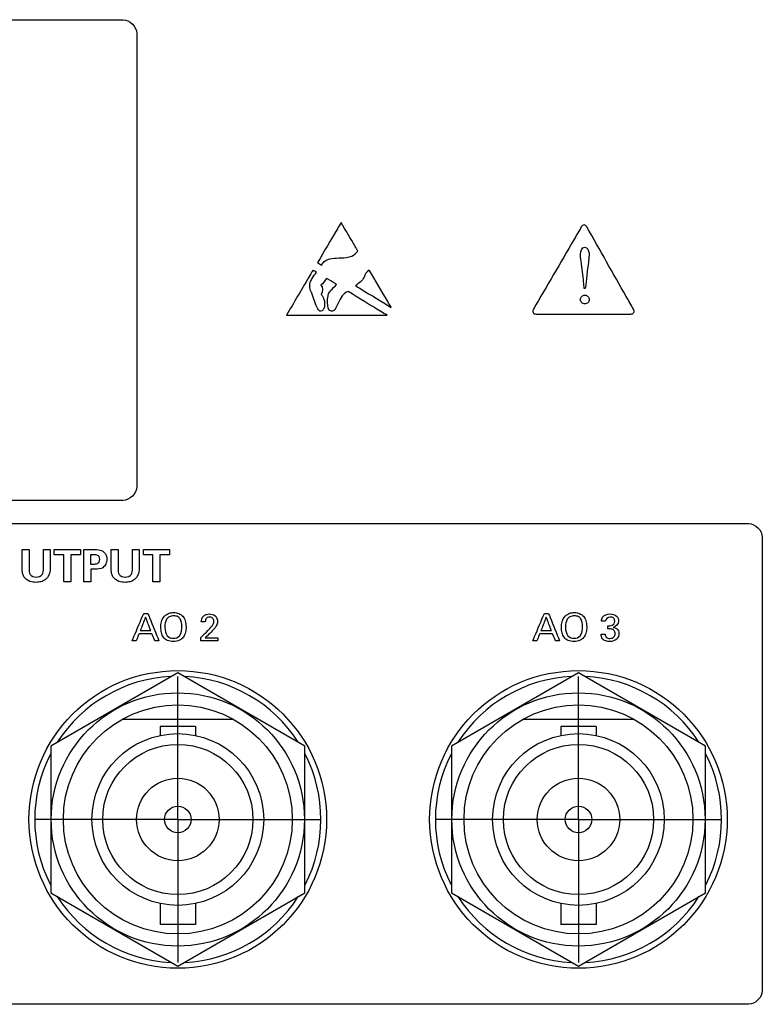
# Model space of a CAD drawing. Header units: inches. Extents: x 0 to 34, y 0 to 22.
# Tile 43 of 119: x 15.1 to 16.7, y 14.4 to 16.5. Entities that reach past the tile are written whole.
import ezdxf

# ---------------------------------------------------------------- set-up
doc = ezdxf.new("R2010")
doc.units = ezdxf.units.IN
doc.header["$LTSCALE"] = 1.87
doc.header["$MEASUREMENT"] = 0
doc.linetypes.add('CENTER', pattern=[0.6, 0.375, -0.075, 0.075, -0.075])
doc.layers.get('0').update_dxf_attribs({"linetype": 'CONTINUOUS'})
doc.layers.add('DATUMCURVES', color=7, linetype='CONTINUOUS')
doc.layers.add('DEFAULT_1', color=7, linetype='CENTER')

msp = doc.modelspace()

# ---------------------------------------------------------------- linework, layer by layer
at = {"color": 7, "linetype": 'CONTINUOUS'}
for p, q in [((15.4512, 15.1063), (15.1737, 14.9461)), ((15.7287, 14.9461), (15.4512, 15.1063)), ((16.3262, 15.1063), (16.0487, 14.9461)), ((16.6037, 14.9461), (16.3262, 15.1063)), ((15.5736, 15.0039), (15.3288, 15.0039)), ((15.4127, 14.9891), (15.4127, 14.9694)), ((15.4897, 14.9891), (15.4127, 14.9891)), ((15.4897, 14.9891), (15.4897, 14.9694)), ((16.4486, 15.0039), (16.2038, 15.0039)), ((16.2877, 14.9891), (16.2877, 14.9694)), ((16.3647, 14.9891), (16.2877, 14.9891)), ((16.3647, 14.9891), (16.3647, 14.9694)), ((15.1737, 14.9461), (15.1737, 14.6256)), ((15.7287, 14.6256), (15.7287, 14.9461)), ((16.0487, 14.9461), (16.0487, 14.6256)), ((16.6037, 14.6256), (16.6037, 14.9461)), ((15.1737, 14.6256), (15.4512, 14.4654)), ((15.4512, 14.4654), (15.7287, 14.6256)), ((16.0487, 14.6256), (16.3262, 14.4654)), ((16.3262, 14.4654), (16.6037, 14.6256)), ((15.4127, 14.6024), (15.4127, 14.5566)), ((15.4897, 14.6024), (15.4897, 14.5566)), ((16.2877, 14.6024), (16.2877, 14.5566)), ((16.3647, 14.6024), (16.3647, 14.5566)), ((15.4897, 14.5566), (15.4127, 14.5566)), ((16.3647, 14.5566), (16.2877, 14.5566))]:
    msp.add_line(p, q, dxfattribs=at)
for centre, radius in [((15.4512, 14.7859), 0.325), ((16.3262, 14.7859), 0.325), ((15.4512, 14.7859), 0.2765), ((16.3262, 14.7859), 0.2765), ((15.4512, 14.7859), 0.25), ((16.3262, 14.7859), 0.25), ((15.4512, 14.7859), 0.1875), ((16.3262, 14.7859), 0.1875), ((15.4512, 14.7859), 0.164), ((16.3262, 14.7859), 0.164), ((15.4512, 14.7859), 0.09), ((16.3262, 14.7859), 0.09), ((15.4512, 14.7859), 0.029), ((16.3262, 14.7859), 0.029)]:
    msp.add_circle(centre, radius, dxfattribs=at)
for centre, start, end in [((15.4512, 14.7859), 92.8821, 147.3645), ((15.4512, 14.7859), 32.6355, 87.1179), ((16.3262, 14.7859), 92.8821, 147.3645), ((16.3262, 14.7859), 32.6355, 87.1179), ((15.4512, 14.7859), 152.8684, 207.1316), ((15.4512, 14.7859), 332.8684, 27.1316), ((16.3262, 14.7859), 152.8684, 207.1316), ((16.3262, 14.7859), 332.8684, 27.1316), ((15.4512, 14.7859), 212.6355, 267.1179), ((15.4512, 14.7859), 272.8821, 327.3645), ((16.3262, 14.7859), 212.6355, 267.1179), ((16.3262, 14.7859), 272.8821, 327.3645)]:
    msp.add_arc(centre, 0.3125, start, end, dxfattribs=at)
at = {"layer": 'DATUMCURVES', "color": 40, "linetype": 'CONTINUOUS'}
for points, knots in [([(12.9377, 16.5323, 0.8645), (13.0624, 16.5323, 0.8645), (13.8603, 16.5323, 0.8645), (14.6583, 16.5323, 0.8645), (15.3316, 16.5323, 0.8645)], [0, 0, 0, 0, 0.15625, 1, 1, 1, 1]), ([(15.3616, 16.5023, 0.8645), (15.3616, 16.4507, 0.8645), (15.3616, 16.1207, 0.8645), (15.3616, 15.7907, 0.8645), (15.3616, 15.5123, 0.8645)], [0, 0, 0, 0, 0.15625, 1, 1, 1, 1]), ([(15.8078, 16.0892, 0.8645), (15.8051, 16.0847, 0.8645), (15.7879, 16.0556, 0.8645), (15.7708, 16.0265, 0.8645), (15.7563, 16.002, 0.8645)], [0, 0, 0, 0, 0.15625, 1, 1, 1, 1]), ([(15.8444, 16.0272, 0.8645), (15.8425, 16.0305, 0.8645), (15.8303, 16.0511, 0.8645), (15.8181, 16.0718, 0.8645), (15.8078, 16.0892, 0.8645)], [0, 0, 0, 0, 0.15625, 1, 1, 1, 1]), ([(16.3444, 16.0797, 0.8645), (16.3432, 16.0819, 0.8645), (16.3384, 16.0862, 0.8645), (16.3337, 16.0819, 0.8645), (16.3324, 16.0798, 0.8645)], [0, 0, 0, 0, 0.501675, 1, 1, 1, 1]), ([(16.3324, 16.0798, 0.8645), (16.327, 16.0704, 0.8645), (16.2921, 16.0105, 0.8645), (16.2572, 15.9505, 0.8645), (16.2278, 15.8999, 0.8645)], [0, 0, 0, 0, 0.15625, 1, 1, 1, 1]), ([(16.4465, 15.9, 0.8645), (16.4411, 15.9093, 0.8645), (16.4071, 15.9693, 0.8645), (16.3731, 16.0292, 0.8645), (16.3444, 16.0797, 0.8645)], [0, 0, 0, 0, 0.15625, 1, 1, 1, 1]), ([(15.8078, 16.0122, 0.8645), (15.8157, 16.0128, 0.8645), (15.8304, 16.0126, 0.8645), (15.8406, 16.0229, 0.8645), (15.8444, 16.0272, 0.8645)], [0, 0, 0, 0, 0.578898, 1, 1, 1, 1]), ([(16.3371, 15.9648, 0.8645), (16.3358, 15.9799, 0.8645), (16.3328, 15.9982, 0.8645), (16.3304, 16.0168, 0.8645), (16.3304, 16.0202, 0.8645)], [0, 0, 0, 0, 0.814712, 1, 1, 1, 1]), ([(16.3398, 16.0353, 0.8645), (16.3451, 16.0353, 0.8645), (16.3507, 16.0246, 0.8645), (16.3495, 16.017, 0.8645), (16.3491, 16.0143, 0.8645)], [0, 0, 0, 0, 0.658832, 1, 1, 1, 1]), ([(15.7651, 15.9966, 0.8645), (15.7668, 15.9993, 0.8645), (15.7764, 16.0125, 0.8645), (15.7953, 16.0115, 0.8645), (15.8078, 16.0122, 0.8645)], [0, 0, 0, 0, 0.201496, 1, 1, 1, 1]), ([(16.3491, 16.0143, 0.8645), (16.3487, 16.0107, 0.8645), (16.346, 15.9877, 0.8645), (16.3433, 15.9647, 0.8645), (16.3411, 15.9453, 0.8645)], [0, 0, 0, 0, 0.15625, 1, 1, 1, 1]), ([(15.7465, 15.9854, 0.8645), (15.7435, 15.9802, 0.8645), (15.7241, 15.9474, 0.8645), (15.7047, 15.9146, 0.8645), (15.6884, 15.8869, 0.8645)], [0, 0, 0, 0, 0.15625, 1, 1, 1, 1]), ([(15.7442, 15.9351, 0.8645), (15.7416, 15.9386, 0.8645), (15.7386, 15.9465, 0.8645), (15.7397, 15.9581, 0.8645), (15.7454, 15.9693, 0.8645), (15.7507, 15.9764, 0.8645), (15.7542, 15.9807, 0.8645)], [0, 0, 0, 0, 0.261048, 0.476171, 0.669179, 1, 1, 1, 1]), ([(15.9172, 15.904, 0.8645), (15.9147, 15.9082, 0.8645), (15.8986, 15.9354, 0.8645), (15.8825, 15.9627, 0.8645), (15.869, 15.9856, 0.8645)], [0, 0, 0, 0, 0.15625, 1, 1, 1, 1]), ([(15.798, 15.9541, 0.8645), (15.7968, 15.9548, 0.8645), (15.7894, 15.9593, 0.8645), (15.782, 15.9637, 0.8645), (15.7758, 15.9675, 0.8645)], [0, 0, 0, 0, 0.15625, 1, 1, 1, 1]), ([(15.7828, 15.937, 0.8645), (15.7832, 15.9383, 0.8645), (15.7876, 15.9448, 0.8645), (15.7942, 15.949, 0.8645), (15.798, 15.9541, 0.8645)], [0, 0, 0, 0, 0.183192, 1, 1, 1, 1]), ([(16.3387, 15.9453, 0.8645), (16.3386, 15.9464, 0.8645), (16.3381, 15.9528, 0.8645), (16.3375, 15.9593, 0.8645), (16.3371, 15.9648, 0.8645)], [0, 0, 0, 0, 0.15625, 1, 1, 1, 1]), ([(15.7635, 15.8956, 0.8645), (15.7607, 15.8956, 0.8645), (15.7501, 15.91, 0.8645), (15.7483, 15.9236, 0.8645), (15.7442, 15.9351, 0.8645)], [0, 0, 0, 0, 0.184992, 1, 1, 1, 1]), ([(15.7645, 15.9322, 0.8645), (15.7671, 15.9291, 0.8645), (15.7736, 15.9188, 0.8645), (15.7723, 15.8971, 0.8645), (15.7635, 15.8956, 0.8645)], [0, 0, 0, 0, 0.31447, 1, 1, 1, 1]), ([(15.7866, 15.8956, 0.8645), (15.7796, 15.8956, 0.8645), (15.7774, 15.9145, 0.8645), (15.7788, 15.9265, 0.8645), (15.7803, 15.9354, 0.8645), (15.7828, 15.937, 0.8645)], [0, 0, 0, 0, 0.478713, 0.799604, 1, 1, 1, 1]), ([(15.823, 15.9388, 0.8645), (15.8126, 15.9347, 0.8645), (15.8023, 15.9191, 0.8645), (15.7943, 15.8956, 0.8645), (15.7866, 15.8956, 0.8645)], [0, 0, 0, 0, 0.589927, 1, 1, 1, 1]), ([(15.9081, 15.8869, 0.8645), (15.9037, 15.8896, 0.8645), (15.8753, 15.9069, 0.8645), (15.8469, 15.9242, 0.8645), (15.823, 15.9388, 0.8645)], [0, 0, 0, 0, 0.15625, 1, 1, 1, 1]), ([(15.8394, 15.9514, 0.8645), (15.8435, 15.9489, 0.8645), (15.8694, 15.9331, 0.8645), (15.8953, 15.9173, 0.8645), (15.9172, 15.904, 0.8645)], [0, 0, 0, 0, 0.15625, 1, 1, 1, 1]), ([(16.3304, 15.9212, 0.8645), (16.3304, 15.9239, 0.8645), (16.3328, 15.9289, 0.8645), (16.3401, 15.932, 0.8645), (16.3478, 15.9288, 0.8645), (16.3499, 15.9234, 0.8645), (16.3499, 15.9209, 0.8645), (16.3499, 15.9208, 0.8645)], [0, 0, 0, 0, 0.238226, 0.476453, 0.730709, 0.984965, 1, 1, 1, 1]), ([(16.3499, 15.9208, 0.8645), (16.3498, 15.9181, 0.8645), (16.3468, 15.9132, 0.8645), (16.3404, 15.9114, 0.8645), (16.3345, 15.913, 0.8645), (16.3312, 15.9166, 0.8645), (16.3304, 15.9197, 0.8645), (16.3304, 15.9212, 0.8645)], [0, 0, 0, 0, 0.257263, 0.527388, 0.763694, 0.881847, 1, 1, 1, 1]), ([(16.2278, 15.8999, 0.8645), (16.2265, 15.8978, 0.8645), (16.2252, 15.8915, 0.8645), (16.2313, 15.8895, 0.8645), (16.2337, 15.8895, 0.8645)], [0, 0, 0, 0, 0.49977, 1, 1, 1, 1]), ([(16.2337, 15.8895, 0.8645), (16.2445, 15.8895, 0.8645), (16.3134, 15.8895, 0.8645), (16.3823, 15.8895, 0.8645), (16.4404, 15.8895, 0.8645)], [0, 0, 0, 0, 0.15625, 1, 1, 1, 1]), ([(16.4404, 15.8895, 0.8645), (16.4428, 15.8895, 0.8645), (16.449, 15.8915, 0.8645), (16.4477, 15.8978, 0.8645), (16.4465, 15.9, 0.8645)], [0, 0, 0, 0, 0.499584, 1, 1, 1, 1]), ([(15.6884, 15.8869, 0.8645), (15.6998, 15.8869, 0.8645), (15.7731, 15.8869, 0.8645), (15.8463, 15.8869, 0.8645), (15.9081, 15.8869, 0.8645)], [0, 0, 0, 0, 0.15625, 1, 1, 1, 1]), ([(15.3316, 15.4823, 0.8645), (15.2069, 15.4823, 0.8645), (14.409, 15.4823, 0.8645), (13.611, 15.4823, 0.8645), (12.9377, 15.4823, 0.8645)], [0, 0, 0, 0, 0.15625, 1, 1, 1, 1]), ([(12.9377, 15.4323, 0.8645), (13.1335, 15.4323, 0.8645), (14.3868, 15.4323, 0.8645), (15.6402, 15.4323, 0.8645), (16.6977, 15.4323, 0.8645)], [0, 0, 0, 0, 0.15625, 1, 1, 1, 1]), ([(16.7277, 15.4023, 0.8645), (16.7277, 15.3507, 0.8645), (16.7277, 15.0207, 0.8645), (16.7277, 14.6907, 0.8645), (16.7277, 14.4123, 0.8645)], [0, 0, 0, 0, 0.15625, 1, 1, 1, 1]), ([(15.1115, 15.3332, 0.8645), (15.1115, 15.3354, 0.8645), (15.1115, 15.3494, 0.8645), (15.1115, 15.3634, 0.8645), (15.1115, 15.3752, 0.8645)], [0, 0, 0, 0, 0.15625, 1, 1, 1, 1]), ([(15.1115, 15.3752, 0.8645), (15.1122, 15.3752, 0.8645), (15.1173, 15.3752, 0.8645), (15.1223, 15.3752, 0.8645), (15.1265, 15.3752, 0.8645)], [0, 0, 0, 0, 0.15625, 1, 1, 1, 1]), ([(15.1265, 15.3752, 0.8645), (15.1265, 15.3729, 0.8645), (15.1265, 15.3587, 0.8645), (15.1265, 15.3444, 0.8645), (15.1265, 15.3324, 0.8645)], [0, 0, 0, 0, 0.15625, 1, 1, 1, 1]), ([(15.1576, 15.3332, 0.8645), (15.1576, 15.3354, 0.8645), (15.1576, 15.3494, 0.8645), (15.1576, 15.3634, 0.8645), (15.1576, 15.3752, 0.8645)], [0, 0, 0, 0, 0.15625, 1, 1, 1, 1]), ([(15.1576, 15.3752, 0.8645), (15.1584, 15.3752, 0.8645), (15.1633, 15.3752, 0.8645), (15.1682, 15.3752, 0.8645), (15.1723, 15.3752, 0.8645)], [0, 0, 0, 0, 0.15625, 1, 1, 1, 1]), ([(15.1723, 15.3752, 0.8645), (15.1723, 15.3729, 0.8645), (15.1723, 15.3583, 0.8645), (15.1723, 15.3437, 0.8645), (15.1723, 15.3313, 0.8645)], [0, 0, 0, 0, 0.15625, 1, 1, 1, 1]), ([(15.1815, 15.3754, 0.8645), (15.1844, 15.3754, 0.8645), (15.2034, 15.3754, 0.8645), (15.2224, 15.3754, 0.8645), (15.2384, 15.3754, 0.8645)], [0, 0, 0, 0, 0.15625, 1, 1, 1, 1]), ([(15.2458, 15.3752, 0.8645), (15.247, 15.3752, 0.8645), (15.2542, 15.3752, 0.8645), (15.2614, 15.3752, 0.8645), (15.2675, 15.3752, 0.8645)], [0, 0, 0, 0, 0.15625, 1, 1, 1, 1]), ([(15.2458, 15.3051, 0.8645), (15.2458, 15.3087, 0.8645), (15.2458, 15.3321, 0.8645), (15.2458, 15.3555, 0.8645), (15.2458, 15.3752, 0.8645)], [0, 0, 0, 0, 0.15625, 1, 1, 1, 1]), ([(15.2675, 15.3752, 0.8645), (15.2721, 15.3752, 0.8645), (15.281, 15.3752, 0.8645), (15.2917, 15.3693, 0.8645), (15.2957, 15.3612, 0.8645), (15.2966, 15.3527, 0.8645), (15.2948, 15.3434, 0.8645), (15.2864, 15.333, 0.8645), (15.2767, 15.3324, 0.8645), (15.2713, 15.3324, 0.8645)], [0, 0, 0, 0, 0.177837, 0.337106, 0.436452, 0.517072, 0.662114, 0.791026, 1, 1, 1, 1]), ([(15.3059, 15.3332, 0.8645), (15.3059, 15.3354, 0.8645), (15.3059, 15.3494, 0.8645), (15.3059, 15.3634, 0.8645), (15.3059, 15.3752, 0.8645)], [0, 0, 0, 0, 0.15625, 1, 1, 1, 1]), ([(15.3059, 15.3752, 0.8645), (15.3067, 15.3752, 0.8645), (15.3117, 15.3752, 0.8645), (15.3167, 15.3752, 0.8645), (15.321, 15.3752, 0.8645)], [0, 0, 0, 0, 0.15625, 1, 1, 1, 1]), ([(15.321, 15.3752, 0.8645), (15.321, 15.3729, 0.8645), (15.321, 15.3587, 0.8645), (15.321, 15.3444, 0.8645), (15.321, 15.3324, 0.8645)], [0, 0, 0, 0, 0.15625, 1, 1, 1, 1]), ([(15.3521, 15.3332, 0.8645), (15.3521, 15.3354, 0.8645), (15.3521, 15.3494, 0.8645), (15.3521, 15.3634, 0.8645), (15.3521, 15.3752, 0.8645)], [0, 0, 0, 0, 0.15625, 1, 1, 1, 1]), ([(15.3521, 15.3752, 0.8645), (15.3528, 15.3752, 0.8645), (15.3577, 15.3752, 0.8645), (15.3626, 15.3752, 0.8645), (15.3668, 15.3752, 0.8645)], [0, 0, 0, 0, 0.15625, 1, 1, 1, 1]), ([(15.3668, 15.3752, 0.8645), (15.3668, 15.3729, 0.8645), (15.3668, 15.3583, 0.8645), (15.3668, 15.3437, 0.8645), (15.3668, 15.3313, 0.8645)], [0, 0, 0, 0, 0.15625, 1, 1, 1, 1]), ([(15.3759, 15.3754, 0.8645), (15.3789, 15.3754, 0.8645), (15.3979, 15.3754, 0.8645), (15.4169, 15.3754, 0.8645), (15.4329, 15.3754, 0.8645)], [0, 0, 0, 0, 0.15625, 1, 1, 1, 1]), ([(15.2024, 15.3637, 0.8645), (15.2013, 15.3637, 0.8645), (15.1943, 15.3637, 0.8645), (15.1873, 15.3637, 0.8645), (15.1815, 15.3637, 0.8645)], [0, 0, 0, 0, 0.15625, 1, 1, 1, 1]), ([(15.2024, 15.3051, 0.8645), (15.2024, 15.3081, 0.8645), (15.2024, 15.3277, 0.8645), (15.2024, 15.3472, 0.8645), (15.2024, 15.3637, 0.8645)], [0, 0, 0, 0, 0.15625, 1, 1, 1, 1]), ([(15.2384, 15.3637, 0.8645), (15.2373, 15.3637, 0.8645), (15.2304, 15.3637, 0.8645), (15.2234, 15.3637, 0.8645), (15.2175, 15.3637, 0.8645)], [0, 0, 0, 0, 0.15625, 1, 1, 1, 1]), ([(15.2175, 15.3637, 0.8645), (15.2175, 15.3606, 0.8645), (15.2175, 15.3411, 0.8645), (15.2175, 15.3216, 0.8645), (15.2175, 15.3051, 0.8645)], [0, 0, 0, 0, 0.15625, 1, 1, 1, 1]), ([(15.2607, 15.3638, 0.8645), (15.2607, 15.3627, 0.8645), (15.2607, 15.356, 0.8645), (15.2607, 15.3493, 0.8645), (15.2607, 15.3436, 0.8645)], [0, 0, 0, 0, 0.15625, 1, 1, 1, 1]), ([(15.2667, 15.3436, 0.8645), (15.2697, 15.3436, 0.8645), (15.2745, 15.3436, 0.8645), (15.28, 15.3482, 0.8645), (15.281, 15.354, 0.8645), (15.2801, 15.3597, 0.8645), (15.2752, 15.3638, 0.8645), (15.2709, 15.3638, 0.8645), (15.2683, 15.3638, 0.8645)], [0, 0, 0, 0, 0.234199, 0.361638, 0.529453, 0.678947, 0.79243, 1, 1, 1, 1]), ([(15.3968, 15.3637, 0.8645), (15.3957, 15.3637, 0.8645), (15.3888, 15.3637, 0.8645), (15.3818, 15.3637, 0.8645), (15.3759, 15.3637, 0.8645)], [0, 0, 0, 0, 0.15625, 1, 1, 1, 1]), ([(15.3968, 15.3051, 0.8645), (15.3968, 15.3081, 0.8645), (15.3968, 15.3277, 0.8645), (15.3968, 15.3472, 0.8645), (15.3968, 15.3637, 0.8645)], [0, 0, 0, 0, 0.15625, 1, 1, 1, 1]), ([(15.4329, 15.3637, 0.8645), (15.4318, 15.3637, 0.8645), (15.4248, 15.3637, 0.8645), (15.4179, 15.3637, 0.8645), (15.412, 15.3637, 0.8645)], [0, 0, 0, 0, 0.15625, 1, 1, 1, 1]), ([(15.412, 15.3637, 0.8645), (15.412, 15.3606, 0.8645), (15.412, 15.3411, 0.8645), (15.412, 15.3216, 0.8645), (15.412, 15.3051, 0.8645)], [0, 0, 0, 0, 0.15625, 1, 1, 1, 1]), ([(15.1723, 15.3313, 0.8645), (15.1723, 15.3234, 0.8645), (15.1669, 15.3105, 0.8645), (15.1524, 15.3046, 0.8645), (15.1406, 15.3032, 0.8645), (15.1269, 15.3049, 0.8645), (15.1154, 15.313, 0.8645), (15.1115, 15.3241, 0.8645), (15.1115, 15.3301, 0.8645), (15.1115, 15.3332, 0.8645)], [0, 0, 0, 0, 0.255109, 0.371954, 0.488285, 0.632851, 0.809039, 0.902763, 1, 1, 1, 1]), ([(15.1265, 15.3324, 0.8645), (15.1265, 15.3285, 0.8645), (15.1265, 15.3186, 0.8645), (15.137, 15.3151, 0.8645), (15.1418, 15.3151, 0.8645)], [0, 0, 0, 0, 0.449639, 1, 1, 1, 1]), ([(15.1418, 15.3151, 0.8645), (15.1468, 15.3151, 0.8645), (15.1576, 15.3189, 0.8645), (15.1576, 15.3291, 0.8645), (15.1576, 15.3332, 0.8645)], [0, 0, 0, 0, 0.550982, 1, 1, 1, 1]), ([(15.2611, 15.3324, 0.8645), (15.2611, 15.331, 0.8645), (15.2611, 15.3219, 0.8645), (15.2611, 15.3128, 0.8645), (15.2611, 15.3051, 0.8645)], [0, 0, 0, 0, 0.15625, 1, 1, 1, 1]), ([(15.3668, 15.3313, 0.8645), (15.3668, 15.3234, 0.8645), (15.3613, 15.3105, 0.8645), (15.3469, 15.3046, 0.8645), (15.3351, 15.3032, 0.8645), (15.3214, 15.3049, 0.8645), (15.3098, 15.313, 0.8645), (15.3059, 15.3241, 0.8645), (15.3059, 15.3301, 0.8645), (15.3059, 15.3332, 0.8645)], [0, 0, 0, 0, 0.255105, 0.371949, 0.488279, 0.63287, 0.809033, 0.902766, 1, 1, 1, 1]), ([(15.321, 15.3324, 0.8645), (15.321, 15.3285, 0.8645), (15.321, 15.3186, 0.8645), (15.3315, 15.3151, 0.8645), (15.3362, 15.3151, 0.8645)], [0, 0, 0, 0, 0.449639, 1, 1, 1, 1]), ([(15.3362, 15.3151, 0.8645), (15.3412, 15.3151, 0.8645), (15.352, 15.3189, 0.8645), (15.3521, 15.3291, 0.8645), (15.3521, 15.3332, 0.8645)], [0, 0, 0, 0, 0.551008, 1, 1, 1, 1]), ([(15.2175, 15.3051, 0.8645), (15.2167, 15.3051, 0.8645), (15.2117, 15.3051, 0.8645), (15.2066, 15.3051, 0.8645), (15.2024, 15.3051, 0.8645)], [0, 0, 0, 0, 0.15625, 1, 1, 1, 1]), ([(15.2611, 15.3051, 0.8645), (15.2603, 15.3051, 0.8645), (15.2552, 15.3051, 0.8645), (15.2501, 15.3051, 0.8645), (15.2458, 15.3051, 0.8645)], [0, 0, 0, 0, 0.15625, 1, 1, 1, 1]), ([(15.412, 15.3051, 0.8645), (15.4112, 15.3051, 0.8645), (15.4061, 15.3051, 0.8645), (15.4011, 15.3051, 0.8645), (15.3968, 15.3051, 0.8645)], [0, 0, 0, 0, 0.15625, 1, 1, 1, 1]), ([(15.3515, 15.1759, 0.8645), (15.3528, 15.179, 0.8645), (15.3612, 15.199, 0.8645), (15.3697, 15.2191, 0.8645), (15.3768, 15.236, 0.8645)], [0, 0, 0, 0, 0.15625, 1, 1, 1, 1]), ([(15.3809, 15.2278, 0.8645), (15.3803, 15.2262, 0.8645), (15.3764, 15.2164, 0.8645), (15.3725, 15.2066, 0.8645), (15.3692, 15.1983, 0.8645)], [0, 0, 0, 0, 0.15625, 1, 1, 1, 1]), ([(15.392, 15.1983, 0.8645), (15.3914, 15.1998, 0.8645), (15.3877, 15.2096, 0.8645), (15.384, 15.2195, 0.8645), (15.3809, 15.2278, 0.8645)], [0, 0, 0, 0, 0.15625, 1, 1, 1, 1]), ([(15.3857, 15.236, 0.8645), (15.387, 15.2329, 0.8645), (15.3951, 15.2128, 0.8645), (15.4032, 15.1928, 0.8645), (15.4101, 15.1759, 0.8645)], [0, 0, 0, 0, 0.15625, 1, 1, 1, 1]), ([(15.4607, 15.1814, 0.8645), (15.4591, 15.1797, 0.8645), (15.454, 15.1761, 0.8645), (15.4415, 15.1735, 0.8645), (15.4274, 15.1763, 0.8645), (15.4195, 15.1832, 0.8645), (15.415, 15.1935, 0.8645), (15.4138, 15.2043, 0.8645), (15.4147, 15.2173, 0.8645), (15.4186, 15.226, 0.8645), (15.4219, 15.2295, 0.8645)], [0, 0, 0, 0, 0.090237, 0.232038, 0.36777, 0.503502, 0.639233, 0.774965, 0.887483, 1, 1, 1, 1]), ([(15.4219, 15.2295, 0.8645), (15.425, 15.2329, 0.8645), (15.4324, 15.2369, 0.8645), (15.444, 15.2381, 0.8645), (15.4536, 15.2363, 0.8645), (15.4624, 15.2303, 0.8645), (15.4678, 15.2207, 0.8645), (15.4697, 15.2079, 0.8645), (15.4684, 15.1945, 0.8645), (15.4648, 15.1862, 0.8645), (15.4617, 15.1824, 0.8645), (15.4607, 15.1814, 0.8645)], [0, 0, 0, 0, 0.093121, 0.186241, 0.325285, 0.464329, 0.603373, 0.742416, 0.851394, 0.960372, 1, 1, 1, 1]), ([(15.4603, 15.2066, 0.8645), (15.4603, 15.2134, 0.8645), (15.4585, 15.2224, 0.8645), (15.4514, 15.2293, 0.8645), (15.4417, 15.2313, 0.8645), (15.4319, 15.2291, 0.8645), (15.4245, 15.2214, 0.8645), (15.4229, 15.212, 0.8645), (15.4229, 15.2054, 0.8645), (15.4229, 15.2051, 0.8645)], [0, 0, 0, 0, 0.234165, 0.351248, 0.468331, 0.5981, 0.727868, 0.987406, 1, 1, 1, 1]), ([(15.5025, 15.2178, 0.8645), (15.5025, 15.2197, 0.8645), (15.503, 15.2245, 0.8645), (15.5071, 15.2308, 0.8645), (15.5138, 15.2341, 0.8645), (15.5225, 15.2351, 0.8645), (15.5344, 15.2325, 0.8645), (15.5381, 15.2225, 0.8645), (15.5381, 15.2178, 0.8645)], [0, 0, 0, 0, 0.10708, 0.258458, 0.390763, 0.50425, 0.739347, 1, 1, 1, 1]), ([(15.514, 15.2256, 0.8645), (15.5134, 15.225, 0.8645), (15.5116, 15.2227, 0.8645), (15.5112, 15.2198, 0.8645), (15.5112, 15.2178, 0.8645)], [0, 0, 0, 0, 0.290179, 1, 1, 1, 1]), ([(15.5167, 15.1983, 0.8645), (15.5199, 15.2014, 0.8645), (15.5244, 15.2062, 0.8645), (15.5291, 15.2131, 0.8645), (15.5303, 15.2188, 0.8645), (15.5292, 15.2239, 0.8645), (15.5254, 15.2274, 0.8645), (15.5205, 15.2281, 0.8645), (15.5163, 15.2274, 0.8645), (15.5144, 15.226, 0.8645), (15.514, 15.2256, 0.8645)], [0, 0, 0, 0, 0.28651, 0.428532, 0.528285, 0.656556, 0.738129, 0.846376, 0.964976, 1, 1, 1, 1]), ([(16.2265, 15.1759, 0.8645), (16.2278, 15.179, 0.8645), (16.2363, 15.199, 0.8645), (16.2447, 15.2191, 0.8645), (16.2518, 15.236, 0.8645)], [0, 0, 0, 0, 0.15625, 1, 1, 1, 1]), ([(16.2559, 15.2278, 0.8645), (16.2553, 15.2262, 0.8645), (16.2514, 15.2164, 0.8645), (16.2475, 15.2066, 0.8645), (16.2442, 15.1983, 0.8645)], [0, 0, 0, 0, 0.15625, 1, 1, 1, 1]), ([(16.267, 15.1983, 0.8645), (16.2664, 15.1998, 0.8645), (16.2627, 15.2096, 0.8645), (16.259, 15.2195, 0.8645), (16.2559, 15.2278, 0.8645)], [0, 0, 0, 0, 0.15625, 1, 1, 1, 1]), ([(16.2607, 15.236, 0.8645), (16.262, 15.2329, 0.8645), (16.2701, 15.2128, 0.8645), (16.2782, 15.1928, 0.8645), (16.2851, 15.1759, 0.8645)], [0, 0, 0, 0, 0.15625, 1, 1, 1, 1]), ([(16.3357, 15.1814, 0.8645), (16.3341, 15.1797, 0.8645), (16.329, 15.1761, 0.8645), (16.3165, 15.1735, 0.8645), (16.3024, 15.1763, 0.8645), (16.2945, 15.1832, 0.8645), (16.29, 15.1935, 0.8645), (16.2888, 15.2043, 0.8645), (16.2897, 15.2173, 0.8645), (16.2936, 15.226, 0.8645), (16.2969, 15.2295, 0.8645)], [0, 0, 0, 0, 0.090214, 0.231978, 0.36772, 0.503463, 0.639205, 0.774948, 0.887474, 1, 1, 1, 1]), ([(16.2969, 15.2295, 0.8645), (16.3, 15.2329, 0.8645), (16.3074, 15.2369, 0.8645), (16.319, 15.2381, 0.8645), (16.3286, 15.2363, 0.8645), (16.3374, 15.2303, 0.8645), (16.3428, 15.2207, 0.8645), (16.3447, 15.2079, 0.8645), (16.3434, 15.1945, 0.8645), (16.3398, 15.1862, 0.8645), (16.3367, 15.1824, 0.8645), (16.3357, 15.1814, 0.8645)], [0, 0, 0, 0, 0.093215, 0.18643, 0.325441, 0.464453, 0.603464, 0.742476, 0.851428, 0.960381, 1, 1, 1, 1]), ([(16.3353, 15.2066, 0.8645), (16.3353, 15.2134, 0.8645), (16.3335, 15.2224, 0.8645), (16.3264, 15.2293, 0.8645), (16.3167, 15.2313, 0.8645), (16.3069, 15.2291, 0.8645), (16.2995, 15.2214, 0.8645), (16.2979, 15.212, 0.8645), (16.2979, 15.2054, 0.8645), (16.2979, 15.2051, 0.8645)], [0, 0, 0, 0, 0.234165, 0.351248, 0.468331, 0.5981, 0.727868, 0.987406, 1, 1, 1, 1]), ([(16.3763, 15.2189, 0.8645), (16.3764, 15.2218, 0.8645), (16.3786, 15.2311, 0.8645), (16.3891, 15.2346, 0.8645), (16.395, 15.2346, 0.8645)], [0, 0, 0, 0, 0.332948, 1, 1, 1, 1]), ([(16.397, 15.228, 0.8645), (16.3964, 15.228, 0.8645), (16.3909, 15.2279, 0.8645), (16.3852, 15.2235, 0.8645), (16.3847, 15.2189, 0.8645)], [0, 0, 0, 0, 0.107733, 1, 1, 1, 1]), ([(16.39, 15.2089, 0.8645), (16.3933, 15.2086, 0.8645), (16.3986, 15.2088, 0.8645), (16.4045, 15.2131, 0.8645), (16.4057, 15.2183, 0.8645), (16.405, 15.2229, 0.8645), (16.4021, 15.2267, 0.8645), (16.3991, 15.2278, 0.8645), (16.397, 15.228, 0.8645)], [0, 0, 0, 0, 0.289129, 0.435381, 0.603806, 0.72672, 0.829628, 1, 1, 1, 1]), ([(16.395, 15.2346, 0.8645), (16.4, 15.2346, 0.8645), (16.4096, 15.2322, 0.8645), (16.417, 15.217, 0.8645), (16.4081, 15.2067, 0.8645), (16.4023, 15.2054, 0.8645)], [0, 0, 0, 0, 0.335408, 0.599917, 1, 1, 1, 1]), ([(15.4282, 15.187, 0.8645), (15.4316, 15.1828, 0.8645), (15.4418, 15.1801, 0.8645), (15.4589, 15.1854, 0.8645), (15.4603, 15.2025, 0.8645), (15.4603, 15.2066, 0.8645)], [0, 0, 0, 0, 0.285164, 0.580075, 1, 1, 1, 1]), ([(15.5381, 15.2178, 0.8645), (15.5381, 15.2145, 0.8645), (15.5362, 15.2092, 0.8645), (15.5329, 15.205, 0.8645), (15.5317, 15.2034, 0.8645)], [0, 0, 0, 0, 0.609676, 1, 1, 1, 1]), ([(16.3032, 15.187, 0.8645), (16.3067, 15.1828, 0.8645), (16.3168, 15.1801, 0.8645), (16.3339, 15.1854, 0.8645), (16.3353, 15.2025, 0.8645), (16.3353, 15.2066, 0.8645)], [0, 0, 0, 0, 0.284511, 0.579593, 1, 1, 1, 1]), ([(16.4063, 15.1915, 0.8645), (16.4063, 15.1941, 0.8645), (16.4047, 15.199, 0.8645), (16.3976, 15.2024, 0.8645), (16.3927, 15.2022, 0.8645), (16.39, 15.2021, 0.8645)], [0, 0, 0, 0, 0.33909, 0.636556, 1, 1, 1, 1]), ([(16.4023, 15.2054, 0.8645), (16.4048, 15.2051, 0.8645), (16.4116, 15.2029, 0.8645), (16.4147, 15.1956, 0.8645), (16.4147, 15.1914, 0.8645)], [0, 0, 0, 0, 0.381881, 1, 1, 1, 1]), ([(15.3666, 15.1915, 0.8645), (15.3662, 15.1907, 0.8645), (15.3641, 15.1855, 0.8645), (15.3619, 15.1803, 0.8645), (15.3601, 15.1759, 0.8645)], [0, 0, 0, 0, 0.15625, 1, 1, 1, 1]), ([(15.3945, 15.1915, 0.8645), (15.393, 15.1915, 0.8645), (15.3837, 15.1915, 0.8645), (15.3744, 15.1915, 0.8645), (15.3666, 15.1915, 0.8645)], [0, 0, 0, 0, 0.15625, 1, 1, 1, 1]), ([(15.3692, 15.1983, 0.8645), (15.3704, 15.1983, 0.8645), (15.378, 15.1983, 0.8645), (15.3856, 15.1983, 0.8645), (15.392, 15.1983, 0.8645)], [0, 0, 0, 0, 0.15625, 1, 1, 1, 1]), ([(15.401, 15.1759, 0.8645), (15.4006, 15.1767, 0.8645), (15.3985, 15.1819, 0.8645), (15.3963, 15.1871, 0.8645), (15.3945, 15.1915, 0.8645)], [0, 0, 0, 0, 0.15625, 1, 1, 1, 1]), ([(15.5016, 15.1834, 0.8645), (15.5024, 15.1842, 0.8645), (15.5075, 15.1892, 0.8645), (15.5125, 15.1941, 0.8645), (15.5167, 15.1983, 0.8645)], [0, 0, 0, 0, 0.15625, 1, 1, 1, 1]), ([(15.5109, 15.1824, 0.8645), (15.5123, 15.1824, 0.8645), (15.5215, 15.1824, 0.8645), (15.5306, 15.1824, 0.8645), (15.5383, 15.1824, 0.8645)], [0, 0, 0, 0, 0.15625, 1, 1, 1, 1]), ([(16.2416, 15.1915, 0.8645), (16.2412, 15.1907, 0.8645), (16.2391, 15.1855, 0.8645), (16.2369, 15.1803, 0.8645), (16.2351, 15.1759, 0.8645)], [0, 0, 0, 0, 0.15625, 1, 1, 1, 1]), ([(16.2695, 15.1915, 0.8645), (16.268, 15.1915, 0.8645), (16.2587, 15.1915, 0.8645), (16.2494, 15.1915, 0.8645), (16.2416, 15.1915, 0.8645)], [0, 0, 0, 0, 0.15625, 1, 1, 1, 1]), ([(16.2442, 15.1983, 0.8645), (16.2454, 15.1983, 0.8645), (16.253, 15.1983, 0.8645), (16.2606, 15.1983, 0.8645), (16.267, 15.1983, 0.8645)], [0, 0, 0, 0, 0.15625, 1, 1, 1, 1]), ([(16.276, 15.1759, 0.8645), (16.2756, 15.1767, 0.8645), (16.2735, 15.1819, 0.8645), (16.2713, 15.1871, 0.8645), (16.2695, 15.1915, 0.8645)], [0, 0, 0, 0, 0.15625, 1, 1, 1, 1]), ([(16.4147, 15.1914, 0.8645), (16.4147, 15.1873, 0.8645), (16.4102, 15.1774, 0.8645), (16.3946, 15.1728, 0.8645), (16.3783, 15.1772, 0.8645), (16.3755, 15.1871, 0.8645), (16.3754, 15.1907, 0.8645)], [0, 0, 0, 0, 0.223116, 0.507324, 0.808084, 1, 1, 1, 1]), ([(16.3842, 15.1907, 0.8645), (16.3842, 15.1883, 0.8645), (16.3862, 15.1825, 0.8645), (16.3939, 15.1809, 0.8645), (16.3998, 15.1817, 0.8645), (16.4048, 15.1848, 0.8645), (16.4063, 15.1889, 0.8645), (16.4063, 15.1915, 0.8645)], [0, 0, 0, 0, 0.221521, 0.478502, 0.639593, 0.769848, 1, 1, 1, 1]), ([(15.5383, 15.1759, 0.8645), (15.5364, 15.1759, 0.8645), (15.5242, 15.1759, 0.8645), (15.512, 15.1759, 0.8645), (15.5016, 15.1759, 0.8645)], [0, 0, 0, 0, 0.15625, 1, 1, 1, 1]), ([(16.6977, 14.3823, 0.8645), (16.5018, 14.3823, 0.8645), (15.2485, 14.3823, 0.8645), (13.9952, 14.3823, 0.8645), (12.9377, 14.3823, 0.8645)], [0, 0, 0, 0, 0.15625, 1, 1, 1, 1])]:
    msp.add_open_spline(points, degree=3, knots=knots, dxfattribs=at)
for points in [[(15.3316, 16.5323, 0.8645), (15.3458, 16.5323, 0.8645), (15.3616, 16.5164, 0.8645), (15.3616, 16.5023, 0.8645)], [(16.3304, 16.0202, 0.8645), (16.3304, 16.0262, 0.8645), (16.3339, 16.0353, 0.8645), (16.3398, 16.0353, 0.8645)], [(15.7563, 16.002, 0.8645), (15.7592, 16.0002, 0.8645), (15.7622, 15.9984, 0.8645), (15.7651, 15.9966, 0.8645)], [(15.7542, 15.9807, 0.8645), (15.7516, 15.9822, 0.8645), (15.7491, 15.9838, 0.8645), (15.7465, 15.9854, 0.8645)], [(15.869, 15.9856, 0.8645), (15.8635, 15.9821, 0.8645), (15.8598, 15.9759, 0.8645), (15.8579, 15.9698, 0.8645)], [(15.7758, 15.9675, 0.8645), (15.7724, 15.962, 0.8645), (15.7687, 15.9563, 0.8645), (15.7635, 15.9524, 0.8645)], [(15.8579, 15.9698, 0.8645), (15.854, 15.962, 0.8645), (15.8464, 15.9565, 0.8645), (15.8394, 15.9514, 0.8645)], [(15.7635, 15.9524, 0.8645), (15.7695, 15.9494, 0.8645), (15.7679, 15.938, 0.8645), (15.7645, 15.9322, 0.8645)], [(16.3411, 15.9453, 0.8645), (16.3403, 15.9453, 0.8645), (16.3395, 15.9453, 0.8645), (16.3387, 15.9453, 0.8645)], [(15.3616, 15.5123, 0.8645), (15.3616, 15.4981, 0.8645), (15.3458, 15.4823, 0.8645), (15.3316, 15.4823, 0.8645)], [(16.6977, 15.4323, 0.8645), (16.7118, 15.4323, 0.8645), (16.7277, 15.4164, 0.8645), (16.7277, 15.4023, 0.8645)], [(15.1815, 15.3637, 0.8645), (15.1815, 15.3676, 0.8645), (15.1815, 15.3715, 0.8645), (15.1815, 15.3754, 0.8645)], [(15.2384, 15.3754, 0.8645), (15.2384, 15.3715, 0.8645), (15.2384, 15.3676, 0.8645), (15.2384, 15.3637, 0.8645)], [(15.3759, 15.3637, 0.8645), (15.3759, 15.3676, 0.8645), (15.3759, 15.3715, 0.8645), (15.3759, 15.3754, 0.8645)], [(15.4329, 15.3754, 0.8645), (15.4329, 15.3715, 0.8645), (15.4329, 15.3676, 0.8645), (15.4329, 15.3637, 0.8645)], [(15.2683, 15.3638, 0.8645), (15.2658, 15.3638, 0.8645), (15.2632, 15.3638, 0.8645), (15.2607, 15.3638, 0.8645)], [(15.2607, 15.3436, 0.8645), (15.2627, 15.3436, 0.8645), (15.2647, 15.3436, 0.8645), (15.2667, 15.3436, 0.8645)], [(15.2713, 15.3324, 0.8645), (15.2679, 15.3324, 0.8645), (15.2645, 15.3324, 0.8645), (15.2611, 15.3324, 0.8645)], [(15.3768, 15.236, 0.8645), (15.3798, 15.236, 0.8645), (15.3828, 15.236, 0.8645), (15.3857, 15.236, 0.8645)], [(16.2518, 15.236, 0.8645), (16.2548, 15.236, 0.8645), (16.2578, 15.236, 0.8645), (16.2607, 15.236, 0.8645)], [(15.4229, 15.2051, 0.8645), (15.423, 15.1986, 0.8645), (15.4243, 15.1919, 0.8645), (15.4282, 15.187, 0.8645)], [(15.5112, 15.2178, 0.8645), (15.5083, 15.2178, 0.8645), (15.5054, 15.2178, 0.8645), (15.5025, 15.2178, 0.8645)], [(15.5317, 15.2034, 0.8645), (15.5284, 15.1993, 0.8645), (15.5247, 15.1957, 0.8645), (15.521, 15.192, 0.8645)], [(16.2979, 15.2051, 0.8645), (16.298, 15.1986, 0.8645), (16.2993, 15.1919, 0.8645), (16.3032, 15.187, 0.8645)], [(16.3847, 15.2189, 0.8645), (16.3819, 15.2189, 0.8645), (16.3791, 15.2189, 0.8645), (16.3763, 15.2189, 0.8645)], [(16.39, 15.2021, 0.8645), (16.39, 15.2044, 0.8645), (16.39, 15.2066, 0.8645), (16.39, 15.2089, 0.8645)], [(15.5016, 15.1759, 0.8645), (15.5016, 15.1784, 0.8645), (15.5016, 15.1809, 0.8645), (15.5016, 15.1834, 0.8645)], [(15.521, 15.192, 0.8645), (15.5176, 15.1888, 0.8645), (15.5143, 15.1856, 0.8645), (15.5109, 15.1824, 0.8645)], [(15.5383, 15.1824, 0.8645), (15.5383, 15.1802, 0.8645), (15.5383, 15.178, 0.8645), (15.5383, 15.1759, 0.8645)], [(16.3754, 15.1907, 0.8645), (16.3784, 15.1907, 0.8645), (16.3813, 15.1907, 0.8645), (16.3842, 15.1907, 0.8645)], [(15.3601, 15.1759, 0.8645), (15.3572, 15.1759, 0.8645), (15.3543, 15.1759, 0.8645), (15.3515, 15.1759, 0.8645)], [(15.4101, 15.1759, 0.8645), (15.407, 15.1759, 0.8645), (15.404, 15.1759, 0.8645), (15.401, 15.1759, 0.8645)], [(16.2351, 15.1759, 0.8645), (16.2322, 15.1759, 0.8645), (16.2294, 15.1759, 0.8645), (16.2265, 15.1759, 0.8645)], [(16.2851, 15.1759, 0.8645), (16.282, 15.1759, 0.8645), (16.279, 15.1759, 0.8645), (16.276, 15.1759, 0.8645)], [(16.7277, 14.4123, 0.8645), (16.7277, 14.3981, 0.8645), (16.7118, 14.3823, 0.8645), (16.6977, 14.3823, 0.8645)]]:
    msp.add_open_spline(points, degree=3, dxfattribs=at)
at = {"layer": 'DEFAULT_1', "color": 7, "linetype": 'CENTER'}
for p, q in [((15.4512, 14.7859), (15.4512, 15.0984)), ((16.3262, 14.7859), (16.3262, 15.0984)), ((15.4512, 14.7859), (15.1387, 14.7859)), ((15.4512, 14.7859), (15.4512, 14.4734)), ((15.4512, 14.7859), (15.7637, 14.7859)), ((16.3262, 14.7859), (16.0137, 14.7859)), ((16.3262, 14.7859), (16.3262, 14.4734)), ((16.3262, 14.7859), (16.6387, 14.7859))]:
    msp.add_line(p, q, dxfattribs=at)

doc.saveas('drawing.dxf')
